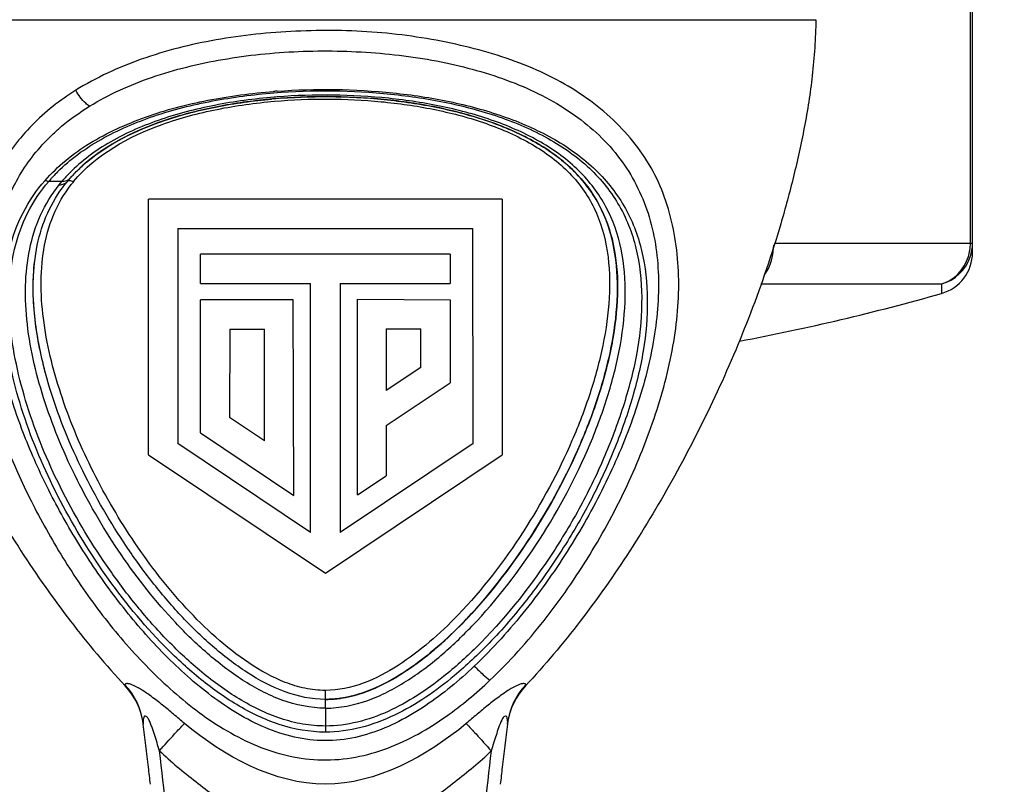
# Model space of a CAD drawing. Header units: millimetres. Extents: x 0 to 420, y 0 to 297.
# Tile 5 of 212: x 73.46 to 82.74, y 57.58 to 64.78. Entities that reach past the tile are written whole.
import ezdxf

# ---------------------------------------------------------------- set-up
doc = ezdxf.new("R2010")
doc.units = ezdxf.units.MM
doc.header["$LTSCALE"] = 23.1
doc.layers.get('0').update_dxf_attribs({"linetype": 'CONTINUOUS'})
doc.layers.add('DIM_PILOTEES', color=7, linetype='CONTINUOUS')
doc.styles.get("Standard").update_dxf_attribs({"font": 'txt', "width": 0.7})
doc.dimstyles.new('DIMSTYLE_1', dxfattribs={"dimtxt": 2.5, "dimasz": 3.5, "dimexe": 2, "dimexo": 0, "dimtad": 1, "dimlfac": 2, "dimdsep": 46, "dimtxsty": 'Standard', "dimblk": '_FILLED', "dimblk1": '_FILLED', "dimblk2": '_FILLED', "dimcen": 0.09, "dimazin": 2, "dimtp": 0.5, "dimtm": 0.5, "dimtfac": 1, "dimtofl": 0, "dimtmove": 0, "dimatfit": 3, "dimldrblk": '_FILLED', "dimfxl": 0, "dimtolj": 1, "dimarcsym": 0})

# ---------------------------------------------------------------- blocks, each defined once
blk = doc.blocks.new('_FILLED')
at = {"color": 0, "linetype": 'ByBlock'}
blk.add_solid([(0, 0), (-1, 0.1429), (-1, -0.1429)], dxfattribs=at)
blk = doc.blocks.new('*D1')
at = {"layer": 'DIM_PILOTEES', "color": 2, "linetype": 'Continuous'}
for p, q in [((43.519, 68.9318), (43.519, 35.6938)), ((200.519, 68.9318), (200.519, 35.6938)), ((43.519, 37.6938), (122.019, 37.6938)), ((200.519, 37.6938), (122.019, 37.6938))]:
    blk.add_line(p, q, dxfattribs=at)
at = {"layer": 'DIM_PILOTEES', "color": 2, "linetype": 'Continuous', "xscale": 3.5, "yscale": 3.5, "zscale": 3.5, "rotation": 180}
blk.add_blockref('_FILLED', (43.519, 37.6938), dxfattribs=at)
at = {"layer": 'DIM_PILOTEES', "color": 2, "linetype": 'Continuous', "xscale": 3.5, "yscale": 3.5, "zscale": 3.5}
blk.add_blockref('_FILLED', (200.519, 37.6938), dxfattribs=at)
at = {"layer": 'DIM_PILOTEES', "color": 2, "linetype": 'Continuous', "insert": (122.019, 40.8188), "char_height": 2.5, "width": 7.767857, "attachment_point": 2, "line_spacing_factor": 0.9}
blk.add_mtext('{\\ftxt;\\W0.0001;\\H0.0001;\\~}{\\ftxt;\\W2.0714285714;\\H2.5; }{\\ftxt;\\W0.0001;\\H0.0001;\\~}', dxfattribs=at)

msp = doc.modelspace()

# ---------------------------------------------------------------- linework, layer by layer
at = {"color": 3, "linetype": 'Continuous'}
for p, q in [((82.4243, 62.676), (82.4243, 65.1305)), ((82.444, 62.5883), (82.444, 65.1305)), ((80.5762, 62.676), (82.444, 62.676)), ((80.4486, 62.2928), (82.1533, 62.2928)), ((82.1533, 62.2928), (82.1533, 62.2036))]:
    msp.add_line(p, q, dxfattribs=at)
at = {"color": 7, "linetype": 'Continuous'}
for p, q in [((71.7198, 64.7832), (80.9682, 64.7832)), ((73.8615, 63.2596), (73.7364, 63.2592)), ((73.8341, 63.2262), (73.8615, 63.2596)), ((73.9129, 63.2598), (73.9391, 63.2903)), ((74.6768, 60.682), (74.6767, 63.0905)), ((78.0112, 63.0905), (74.6767, 63.0905)), ((78.0112, 63.0905), (78.0113, 60.682)), ((74.9522, 62.815), (74.9523, 60.788)), ((74.9522, 62.815), (77.7357, 62.815)), ((77.7358, 60.788), (77.7357, 62.815)), ((75.1671, 62.2983), (75.1671, 62.574)), ((77.5211, 62.574), (75.1671, 62.574)), ((77.5211, 62.574), (77.5211, 62.2985)), ((75.1671, 62.2983), (76.2038, 62.2983)), ((76.2038, 59.9509), (76.2038, 62.2983)), ((76.4845, 62.2985), (76.4845, 59.9511)), ((76.4845, 62.2985), (77.5211, 62.2985)), ((75.1671, 60.8887), (75.1671, 62.1433)), ((76.0404, 62.1433), (75.1671, 62.1433)), ((76.047, 60.3002), (76.0404, 62.1433)), ((76.6479, 60.3054), (76.6479, 62.1485)), ((76.6479, 62.1485), (77.5211, 62.1433)), ((77.5211, 62.1433), (77.5211, 61.3615)), ((75.4438, 61.8678), (75.4411, 61.0345)), ((75.4438, 61.8678), (75.7714, 61.8678)), ((75.7714, 60.8136), (75.7714, 61.8678)), ((76.9179, 61.8704), (76.9179, 61.2877)), ((76.9179, 61.8704), (77.2455, 61.8704)), ((77.2455, 61.5068), (77.2455, 61.8704)), ((77.2455, 61.5068), (76.9179, 61.2877)), ((76.9179, 60.958), (77.5211, 61.3615)), ((75.7714, 60.8136), (75.4411, 61.0345)), ((75.1671, 60.8887), (76.047, 60.3002)), ((76.9179, 60.958), (76.9179, 60.486)), ((76.2038, 59.9509), (74.9523, 60.788)), ((77.7358, 60.788), (76.4845, 59.9511)), ((74.6768, 60.682), (76.344, 59.5668)), ((76.344, 59.5668), (78.0113, 60.682)), ((76.6479, 60.3054), (76.9179, 60.486)), ((77.6636, 59.124), (77.66, 59.1204)), ((77.6636, 59.124), (77.6601, 59.1203)), ((74.4556, 58.5144), (74.4575, 58.5059)), ((78.2305, 58.5059), (78.2324, 58.5144)), ((76.344, 58.2952), (76.344, 58.462)), ((76.344, 58.2952), (76.344, 58.0691)), ((74.6262, 58.1546), (74.6274, 58.1451)), ((74.6262, 58.1546), (74.6273, 58.1451)), ((78.0606, 58.1451), (78.0619, 58.1546)), ((78.0607, 58.1451), (78.0618, 58.1546))]:
    msp.add_line(p, q, dxfattribs=at)
for centre, radius, start, end in [((76.3322, 58.0715), 6.0541, 94.17714, 94.50745), ((76.3286, 58.4656), 5.6071, 94.48419, 94.77379), ((76.3357, 58.4565), 5.601, 94.23667, 94.83372), ((76.3335, 58.4934), 5.5641, 94.24254, 94.8436), ((76.3302, 58.5324), 5.5249, 94.96925, 95.12081), ((76.3332, 58.486), 5.5714, 94.83396, 94.95926), ((76.3312, 58.5208), 5.5366, 94.84399, 94.96927), ((74.9854, 62.1877), 1.6456, 135.09885, 139.3728), ((75.0076, 62.2845), 1.5048, 136.74306, 138.26462), ((74.9869, 62.303), 1.477, 138.26518, 139.63573), ((74.9257, 62.4692), 1.238, 140.47844, 142.10842), ((74.4615, 62.1921), 4.4348, 316.2245, 316.53207), ((73.987, 58.0712), 0.6446, 7.43742, 43.40525), ((73.9828, 58.0614), 0.65, 8.24562, 43.12042), ((78.7011, 58.0712), 0.6446, 136.59494, 172.56201), ((78.7052, 58.0614), 0.65, 136.87973, 171.7546), ((76.343, 59.3675), 0.9897, 270.05647, 276.40495), ((76.3373, 59.4268), 1.0493, 276.35686, 278.45289), ((73.9963, 58.0631), 0.6364, 7.40401, 8.26759), ((48.8033, 54.7914), 26.041, 6.49719, 7.39937), ((103.8837, 54.7916), 26.0399, 172.60081, 173.50302), ((78.6917, 58.0631), 0.6364, 171.73263, 172.59618), ((49.4069, 54.7964), 25.5623, 1.94835, 6.95845), ((103.297, 54.7952), 25.5783, 173.0453, 178.0502), ((48.8009, 54.7911), 26.0433, 6.14193, 6.49722), ((103.887, 54.7912), 26.0433, 173.50298, 173.8584)]:
    msp.add_arc(centre, radius, start, end, dxfattribs=at)
at = {"color": 3, "linetype": 'Continuous'}
for centre, radius, start, end in [((82.0037, 62.6761), 0.4206, 351.2682, 359.97816), ((82.0446, 62.6764), 0.3994, 341.12435, 359.93545), ((82.044, 62.5883), 0.4, 285.85851, 360), ((82.0055, 62.6756), 0.4187, 342.56487, 351.29297), ((82.0449, 62.6771), 0.3993, 285.74201, 341.00675), ((76.244, 83.0055), 21.625, 280.66568, 285.85851)]:
    msp.add_arc(centre, radius, start, end, dxfattribs=at)
at = {"color": 7, "linetype": 'Continuous'}
for points, knots in [([(71.7198, 64.7832), (71.7232, 64.6067), (71.746, 64.2656), (71.8236, 63.7723), (71.9266, 63.3077), (72.085, 62.7215), (72.3224, 62.0241), (72.6604, 61.2305), (73.0432, 60.4828), (73.4639, 59.7751), (73.93, 59.1117), (74.2753, 58.7004), (74.4575, 58.5059)], [0, 0, 0, 0, 0.075955, 0.146842, 0.214705, 0.280621, 0.408098, 0.531323, 0.651461, 0.769322, 0.885311, 1, 1, 1, 1]), ([(80.9682, 64.7832), (80.9648, 64.6067), (80.942, 64.2656), (80.8644, 63.7723), (80.7614, 63.3077), (80.603, 62.7215), (80.3656, 62.0241), (80.0276, 61.2306), (79.6448, 60.4828), (79.2241, 59.7751), (78.758, 59.1117), (78.4127, 58.7004), (78.2305, 58.5059)], [0, 0, 0, 0, 0.075955, 0.146842, 0.214705, 0.280621, 0.408098, 0.531323, 0.651461, 0.769322, 0.885311, 1, 1, 1, 1]), ([(77.8954, 58.5589), (78.0793, 58.7331), (78.4168, 59.111), (78.8462, 59.7304), (79.1984, 60.3837), (79.4691, 61.056), (79.6456, 61.7329), (79.6909, 62.2979), (79.6453, 62.7294), (79.5746, 63.0355), (79.4595, 63.3235), (79.2945, 63.5843), (79.0895, 63.8192), (78.7584, 64.0987), (78.2529, 64.3711), (77.5657, 64.5692), (76.8279, 64.682), (76.068, 64.6881), (75.32, 64.6122), (74.6164, 64.4356), (74.1846, 64.2384), (73.9917, 64.1177)], [0, 0, 0, 0, 0.067313, 0.134072, 0.199888, 0.264136, 0.326199, 0.385198, 0.413484, 0.441217, 0.468433, 0.495455, 0.522838, 0.550969, 0.610216, 0.673687, 0.74023, 0.807971, 0.875051, 0.939528, 1, 1, 1, 1]), ([(74.1199, 63.9668), (74.3034, 64.0799), (74.7144, 64.2637), (75.3827, 64.4258), (76.0928, 64.4979), (76.8135, 64.4851), (77.5147, 64.3865), (78.165, 64.1942), (78.7306, 63.8933), (79.168, 63.4665), (79.4285, 62.9259), (79.508, 62.3216), (79.4428, 61.69), (79.2654, 61.05), (78.9983, 60.4158), (78.6556, 59.7996), (78.2438, 59.2145), (77.9225, 58.8567), (77.748, 58.6914)], [0, 0, 0, 0, 0.060446, 0.124987, 0.192147, 0.260014, 0.326602, 0.390082, 0.449253, 0.504504, 0.558429, 0.614189, 0.673224, 0.735333, 0.799745, 0.865708, 0.932625, 1, 1, 1, 1]), ([(75.8913, 64.1096), (76.2537, 64.136), (76.8001, 64.1288), (77.5108, 64.0222), (78.0171, 63.8864), (78.4814, 63.6864), (78.8798, 63.4083), (79.178, 63.0428), (79.3464, 62.6075), (79.3938, 62.138), (79.3516, 61.6538), (79.2306, 61.1667), (79.0545, 60.683), (78.8305, 60.2079), (78.5595, 59.7491), (78.2478, 59.3108), (78.0129, 59.0373), (77.8877, 58.9074)], [0, 0, 0, 0, 0.133669, 0.199673, 0.264031, 0.32593, 0.384782, 0.441072, 0.496746, 0.553872, 0.613236, 0.67472, 0.737924, 0.802345, 0.867672, 0.933644, 1, 1, 1, 1]), ([(73.9917, 64.1177), (73.8419, 64.0258), (73.57, 63.8084), (73.2525, 63.3982), (73.0639, 62.9152), (72.9972, 62.3894), (73.0322, 61.8399), (73.1962, 61.084), (73.5011, 60.344), (73.904, 59.6406), (74.2603, 59.1307), (74.6723, 58.6586), (75.0646, 58.3085), (75.4146, 58.0755), (75.6967, 57.9324), (75.9987, 57.8356), (76.3137, 57.7973), (76.6304, 57.8229), (76.9346, 57.9124), (77.2216, 58.0452), (77.3992, 58.1586), (77.4848, 58.2194)], [0, 0, 0, 0, 0.056124, 0.110013, 0.163853, 0.219647, 0.278033, 0.338927, 0.466082, 0.531599, 0.59775, 0.664437, 0.731385, 0.76495, 0.798544, 0.832117, 0.86571, 0.899288, 0.932869, 0.966465, 1, 1, 1, 1]), ([(73.7026, 63.2687), (73.7621, 63.3364), (73.8941, 63.4644), (74.1227, 63.6255), (74.3772, 63.7591), (74.745, 63.909), (75.24, 64.038), (75.6486, 64.0905), (75.8565, 64.1069)], [0, 0, 0, 0, 0.114372, 0.23215, 0.353656, 0.478322, 0.735472, 1, 1, 1, 1]), ([(73.8198, 63.3493), (73.8792, 63.4089), (74.0097, 63.5209), (74.3083, 63.7097), (74.7318, 63.8919), (75.2825, 64.029), (75.6648, 64.0781), (75.859, 64.0936)], [0, 0, 0, 0, 0.114149, 0.232201, 0.478259, 0.735594, 1, 1, 1, 1]), ([(75.8619, 64.0532), (75.6737, 64.0375), (75.3037, 63.9884), (74.7731, 63.8505), (74.2944, 63.6409), (74.0227, 63.4337), (73.9117, 63.3157)], [0, 0, 0, 0, 0.266536, 0.52546, 0.771347, 1, 1, 1, 1]), ([(74.1199, 63.9668), (74.1077, 63.9754), (74.0567, 64.018), (74.0163, 64.0726), (73.9924, 64.1179)], [0, 0, 0, 0, 0.22622, 1, 1, 1, 1]), ([(75.859, 64.0936), (76.2253, 64.1229), (76.7781, 64.1174), (77.4963, 64.0103), (78.0062, 63.8722), (78.4709, 63.6684), (78.8647, 63.3843), (79.1516, 63.0121), (79.3053, 62.5728), (79.34, 62.1016), (79.2872, 61.6155), (79.1561, 61.1268), (78.9731, 60.6402), (78.7389, 60.1637), (78.3644, 59.5496), (78.0239, 59.1215), (77.7656, 58.867)], [0, 0, 0, 0, 0.134318, 0.200609, 0.265096, 0.326833, 0.385165, 0.440713, 0.495813, 0.552716, 0.612088, 0.673729, 0.737182, 0.801846, 0.867466, 1, 1, 1, 1]), ([(75.8653, 64.0148), (76.1986, 64.0436), (76.7027, 64.0421), (77.3602, 63.9485), (77.8323, 63.8263), (78.2671, 63.6416), (78.5806, 63.4184), (78.7729, 63.1953), (78.9193, 62.9491), (79.0195, 62.5985), (79.0317, 62.1573), (78.9678, 61.7076), (78.845, 61.257), (78.6155, 60.6581), (78.2266, 59.9372), (77.8243, 59.4126), (77.5949, 59.174)], [0, 0, 0, 0, 0.132531, 0.19828, 0.262795, 0.32518, 0.384578, 0.413208, 0.441349, 0.497485, 0.555265, 0.615128, 0.676813, 0.739917, 0.8689, 1, 1, 1, 1]), ([(77.7258, 59.0683), (77.9652, 59.3182), (78.3848, 59.866), (78.7867, 60.6202), (79.017, 61.2454), (79.1342, 61.7125), (79.1843, 62.174), (79.1509, 62.6186), (79.0093, 63.0309), (78.743, 63.3804), (78.3739, 63.6479), (77.9347, 63.8416), (77.4502, 63.9733), (76.7662, 64.077), (76.2394, 64.0829), (75.8902, 64.0555)], [0, 0, 0, 0, 0.133327, 0.26398, 0.327667, 0.389611, 0.449048, 0.505756, 0.560087, 0.614534, 0.672198, 0.733837, 0.798502, 0.865053, 1, 1, 1, 1]), ([(75.9219, 64.0422), (76.2679, 64.0678), (76.7887, 64.06), (77.4617, 63.9527), (77.9318, 63.8206), (78.35, 63.6306), (78.6946, 63.3759), (78.9418, 63.0496), (79.0763, 62.6626), (79.1115, 62.2361), (79.0657, 61.7844), (78.9535, 61.3214), (78.7283, 60.6964), (78.3322, 59.9415), (77.9173, 59.3915), (77.68, 59.1412)], [0, 0, 0, 0, 0.136718, 0.203744, 0.268213, 0.328607, 0.383852, 0.435329, 0.48738, 0.54309, 0.602709, 0.665566, 0.730399, 0.864098, 1, 1, 1, 1]), ([(77.6801, 59.1412), (77.9077, 59.3816), (78.308, 59.9071), (78.6952, 60.6285), (78.9234, 61.2274), (79.045, 61.6789), (79.1074, 62.131), (79.0929, 62.5773), (78.9896, 62.9334), (78.8404, 63.1852), (78.6459, 63.4139), (78.3306, 63.6433), (77.8941, 63.8341), (77.421, 63.9612), (76.7621, 64.0605), (76.2566, 64.067), (75.9219, 64.0422)], [0, 0, 0, 0, 0.130448, 0.258584, 0.321289, 0.382654, 0.442454, 0.500505, 0.557493, 0.586189, 0.615303, 0.675267, 0.737761, 0.802168, 0.86775, 1, 1, 1, 1]), ([(73.7797, 63.7089), (73.8053, 63.7329), (73.9119, 63.8273), (74.0285, 63.9104), (74.1199, 63.9668)], [0, 0, 0, 0, 0.24575, 1, 1, 1, 1]), ([(73.9707, 63.257), (74.1815, 63.5126), (74.657, 63.7738), (75.3237, 63.9493), (75.6834, 63.9991), (75.8653, 64.0148)], [0, 0, 0, 0, 0.478287, 0.736428, 1, 1, 1, 1]), ([(75.8516, 64.0365), (75.6848, 64.022), (75.3546, 63.9782), (74.7299, 63.8253), (74.2815, 63.6123), (74.0499, 63.4021)], [0, 0, 0, 0, 0.259562, 0.515012, 1, 1, 1, 1]), ([(74.0502, 63.4025), (74.2722, 63.604), (74.7076, 63.8162), (75.3266, 63.9734), (75.6647, 64.0198), (75.8371, 64.0352)], [0, 0, 0, 0, 0.468468, 0.729586, 1, 1, 1, 1]), ([(77.748, 58.6914), (77.6053, 58.5561), (77.3774, 58.3666), (77.0406, 58.1648), (76.7712, 58.0498), (76.4864, 57.9859), (76.1947, 57.9868), (75.9102, 58.0521), (75.6413, 58.168), (75.3892, 58.3199), (75.0748, 58.5568), (74.719, 58.899), (74.3433, 59.3532), (74.0139, 59.8371), (73.7313, 60.3412), (73.4988, 60.8588), (73.3233, 61.383), (73.2156, 61.9063), (73.1903, 62.419), (73.2656, 62.9079), (73.4585, 63.3529), (73.6636, 63.6003), (73.7797, 63.7089)], [0, 0, 0, 0, 0.066505, 0.099614, 0.132502, 0.165134, 0.197634, 0.23026, 0.263154, 0.296277, 0.32954, 0.396145, 0.462611, 0.528602, 0.593804, 0.657829, 0.720206, 0.780402, 0.837962, 0.892897, 0.946224, 1, 1, 1, 1]), ([(73.9391, 63.2903), (73.9477, 63.3), (73.9831, 63.3389), (74.0208, 63.3758), (74.0502, 63.4025)], [0, 0, 0, 0, 0.246336, 1, 1, 1, 1]), ([(76.344, 58.0691), (76.197, 58.0691), (75.9749, 58.1088), (75.7024, 58.2206), (75.4427, 58.3601), (75.1437, 58.5761), (74.7149, 58.9754), (74.254, 59.5407), (73.8085, 60.2788), (73.5292, 60.9299), (73.3817, 61.4611), (73.3144, 61.855), (73.3004, 62.2438), (73.353, 62.6193), (73.4801, 62.9714), (73.6214, 63.1762), (73.7026, 63.2687)], [0, 0, 0, 0, 0.066273, 0.099512, 0.132715, 0.198988, 0.26512, 0.396531, 0.526277, 0.652906, 0.714492, 0.77452, 0.83272, 0.889196, 0.9445, 1, 1, 1, 1]), ([(76.344, 58.1268), (76.2727, 58.1268), (76.1295, 58.139), (75.9209, 58.1937), (75.7209, 58.2757), (75.4666, 58.4134), (75.1735, 58.6278), (74.8557, 58.9244), (74.5675, 59.249), (74.2221, 59.7074), (73.857, 60.3148), (73.5812, 60.9587), (73.4364, 61.4834), (73.3675, 61.871), (73.3535, 62.2529), (73.4021, 62.6211), (73.5224, 62.9666), (73.6582, 63.168), (73.7364, 63.2592)], [0, 0, 0, 0, 0.032673, 0.065447, 0.098405, 0.131457, 0.197711, 0.26406, 0.330284, 0.396283, 0.526758, 0.653949, 0.715725, 0.775791, 0.833898, 0.890088, 0.944976, 1, 1, 1, 1]), ([(76.344, 58.2952), (76.2054, 58.2954), (75.9271, 58.3534), (75.5577, 58.5505), (75.2273, 58.8045), (74.8312, 59.1892), (74.4065, 59.7286), (73.9939, 60.4277), (73.687, 61.1561), (73.5348, 61.7806), (73.5086, 62.2711), (73.5449, 62.6199), (73.6471, 62.9462), (73.7649, 63.1392), (73.8341, 63.2262)], [0, 0, 0, 0, 0.066756, 0.133571, 0.200299, 0.266839, 0.399023, 0.529465, 0.656649, 0.77852, 0.836629, 0.892467, 0.946472, 1, 1, 1, 1]), ([(76.344, 58.3777), (76.215, 58.3777), (75.9514, 58.4335), (75.597, 58.6241), (75.2726, 58.8749), (74.9772, 59.165), (74.7082, 59.4811), (74.3854, 59.9269), (74.0445, 60.5157), (73.7431, 61.2507), (73.5999, 61.8769), (73.5829, 62.3605), (73.625, 62.6957), (73.7311, 63.0018), (73.8464, 63.1799), (73.9129, 63.2598)], [0, 0, 0, 0, 0.063033, 0.128477, 0.195363, 0.262825, 0.330429, 0.397953, 0.531617, 0.661749, 0.785077, 0.843, 0.897504, 0.949201, 1, 1, 1, 1]), ([(76.344, 58.462), (76.2796, 58.462), (76.1502, 58.4763), (75.9016, 58.5534), (75.6146, 58.7137), (75.307, 58.9576), (75.0284, 59.2346), (74.7751, 59.5337), (74.4706, 59.9534), (74.146, 60.5069), (73.8502, 61.2013), (73.6961, 61.7986), (73.6567, 62.2731), (73.6782, 62.6172), (73.7667, 62.9457), (73.8802, 63.1416), (73.9486, 63.2295)], [0, 0, 0, 0, 0.032356, 0.064897, 0.130341, 0.196096, 0.261872, 0.327507, 0.39291, 0.52237, 0.649111, 0.77144, 0.830456, 0.887847, 0.943947, 1, 1, 1, 1]), ([(73.7364, 63.2592), (73.7339, 63.2592), (73.7221, 63.2603), (73.7108, 63.2645), (73.7026, 63.2687)], [0, 0, 0, 0, 0.218392, 1, 1, 1, 1]), ([(73.8341, 63.2262), (73.8498, 63.2267), (73.8793, 63.2319), (73.9043, 63.2494), (73.9129, 63.2598)], [0, 0, 0, 0, 0.537156, 1, 1, 1, 1]), ([(73.8615, 63.2596), (73.868, 63.2597), (73.892, 63.2615), (73.9159, 63.2703), (73.9295, 63.2812)], [0, 0, 0, 0, 0.273883, 1, 1, 1, 1]), ([(73.9129, 63.2598), (73.915, 63.2622), (73.9285, 63.2716), (73.9465, 63.2671), (73.9583, 63.2625)], [0, 0, 0, 0, 0.201204, 1, 1, 1, 1]), ([(73.7044, 61.4597), (73.6584, 61.6329), (73.5898, 61.9798), (73.5837, 62.3356), (73.604, 62.5076)], [0, 0, 0, 0, 0.508487, 1, 1, 1, 1]), ([(77.5949, 59.174), (77.5094, 59.085), (77.3306, 58.9141), (77.0355, 58.6899), (76.7099, 58.515), (76.4653, 58.462), (76.344, 58.462)], [0, 0, 0, 0, 0.251518, 0.502838, 0.752925, 1, 1, 1, 1]), ([(76.344, 58.2952), (76.4792, 58.2955), (76.6833, 58.3363), (76.9311, 58.4456), (77.1665, 58.5801), (77.4369, 58.7843), (77.6325, 58.971), (77.7258, 59.0683)], [0, 0, 0, 0, 0.250035, 0.375447, 0.500695, 0.750667, 1, 1, 1, 1]), ([(76.4902, 58.3887), (76.7191, 58.4225), (77.1498, 58.6392), (77.4943, 58.9481), (77.655, 59.1149)], [0, 0, 0, 0, 0.499662, 1, 1, 1, 1]), ([(77.6601, 59.1203), (77.5775, 59.0343), (77.4055, 58.869), (77.0398, 58.5831), (76.7158, 58.4219), (76.4903, 58.3887)], [0, 0, 0, 0, 0.256117, 0.510418, 1, 1, 1, 1]), ([(76.5046, 58.3911), (76.7209, 58.4264), (77.0282, 58.5774), (77.3751, 58.8441), (77.5361, 58.9944), (77.6133, 59.0723)], [0, 0, 0, 0, 0.499513, 0.750075, 1, 1, 1, 1]), ([(77.8877, 58.9074), (77.7838, 58.7997), (77.5926, 58.6194), (77.2936, 58.3924), (77.0008, 58.2214), (76.683, 58.1003), (76.4567, 58.0692), (76.344, 58.0691)], [0, 0, 0, 0, 0.249267, 0.436728, 0.624368, 0.812186, 1, 1, 1, 1]), ([(77.7656, 58.867), (77.6677, 58.7704), (77.4885, 58.6091), (77.2096, 58.4079), (76.9396, 58.2577), (76.6497, 58.1532), (76.4455, 58.1268), (76.344, 58.1268)], [0, 0, 0, 0, 0.25144, 0.439803, 0.627747, 0.81445, 1, 1, 1, 1]), ([(77.748, 58.6914), (77.7754, 58.6637), (77.8231, 58.6179), (77.8731, 58.5741), (77.8957, 58.5587)], [0, 0, 0, 0, 0.587388, 1, 1, 1, 1]), ([(75.0159, 58.1496), (74.9821, 58.1792), (74.9136, 58.2377), (74.8112, 58.3235), (74.7109, 58.4016), (74.6193, 58.4641), (74.5522, 58.5025), (74.5096, 58.5195), (74.4885, 58.5253), (74.473, 58.5268), (74.4628, 58.5254), (74.4553, 58.5216), (74.4551, 58.5165), (74.4556, 58.5144)], [0, 0, 0, 0, 0.195163, 0.390892, 0.579866, 0.747022, 0.871814, 0.914571, 0.945526, 0.966804, 0.981144, 0.990764, 1, 1, 1, 1]), ([(77.4848, 58.2194), (77.5573, 58.271), (77.6984, 58.3793), (77.8323, 58.4965), (77.8954, 58.5589)], [0, 0, 0, 0, 0.500823, 1, 1, 1, 1]), ([(78.2324, 58.5144), (78.2329, 58.5165), (78.2328, 58.5216), (78.2252, 58.5255), (78.2149, 58.5267), (78.1994, 58.5253), (78.1783, 58.5195), (78.1357, 58.5024), (78.0684, 58.4639), (77.9768, 58.4013), (77.8763, 58.3232), (77.774, 58.2372), (77.7053, 58.1789), (77.6715, 58.1492)], [0, 0, 0, 0, 0.009261, 0.018881, 0.033308, 0.05458, 0.085513, 0.128471, 0.25323, 0.420479, 0.60934, 0.804878, 1, 1, 1, 1]), ([(74.7808, 57.8938), (74.7732, 57.9192), (74.7572, 57.9701), (74.7369, 58.0335), (74.7201, 58.0839), (74.7067, 58.1218), (74.6928, 58.1593), (74.6781, 58.1926), (74.6622, 58.2158), (74.6351, 58.2236), (74.6292, 58.1954), (74.6249, 58.1752), (74.6254, 58.1608), (74.6261, 58.1547)], [0, 0, 0, 0, 0.184795, 0.370685, 0.46278, 0.554503, 0.649712, 0.741266, 0.807059, 0.843414, 0.903024, 0.957069, 1, 1, 1, 1]), ([(78.0619, 58.1547), (78.0627, 58.1611), (78.0631, 58.1761), (78.059, 58.1953), (78.0553, 58.2101), (78.0501, 58.2178), (78.0392, 58.2218), (78.0194, 58.2097), (78.0113, 58.1937), (78.0063, 58.1833)], [0, 0, 0, 0, 0.155213, 0.353144, 0.466228, 0.517631, 0.569202, 0.725151, 1, 1, 1, 1]), ([(74.7806, 57.8935), (74.8277, 57.9469), (74.9052, 58.033), (74.9835, 58.1186), (75.0157, 58.1497)], [0, 0, 0, 0, 0.613732, 1, 1, 1, 1]), ([(77.6714, 58.1493), (77.3006, 57.8419), (76.3437, 57.3156), (75.3867, 57.8419), (75.016, 58.1496)], [0, 0, 0, 0, 0.499949, 1, 1, 1, 1]), ([(77.6717, 58.1495), (77.7036, 58.1179), (77.782, 58.0322), (77.8599, 57.946), (77.9073, 57.8927)], [0, 0, 0, 0, 0.386245, 1, 1, 1, 1]), ([(78.0063, 58.1833), (77.9948, 58.1599), (77.9773, 58.1114), (77.9447, 58.0145), (77.9217, 57.9418), (77.907, 57.893)], [0, 0, 0, 0, 0.255007, 0.501846, 1, 1, 1, 1]), ([(74.781, 57.8932), (74.8878, 57.7886), (75.1211, 57.6004), (75.4809, 57.3304), (75.8936, 57.1417), (76.3439, 57.069), (76.7944, 57.1411), (77.1381, 57.2983), (77.3878, 57.4639), (77.5659, 57.6008), (77.7412, 57.7409), (77.8536, 57.8399), (77.9068, 57.8923)], [0, 0, 0, 0, 0.124866, 0.249871, 0.374868, 0.499993, 0.625036, 0.750083, 0.812549, 0.875075, 0.937612, 1, 1, 1, 1])]:
    msp.add_open_spline(points, degree=3, knots=knots, dxfattribs=at)
for points in [[(73.9295, 63.2812), (73.933, 63.284), (73.9362, 63.287), (73.9391, 63.2903)], [(73.9583, 63.2625), (73.9625, 63.2609), (73.9666, 63.259), (73.9705, 63.2569)], [(76.344, 58.3777), (76.3977, 58.3777), (76.4516, 58.3825), (76.5046, 58.3911)], [(76.344, 58.3777), (76.3929, 58.3777), (76.4419, 58.3816), (76.4902, 58.3887)], [(76.4903, 58.3887), (76.4419, 58.3816), (76.3929, 58.3777), (76.344, 58.3777)]]:
    msp.add_open_spline(points, degree=3, dxfattribs=at)
at = {"color": 3, "linetype": 'Continuous'}
for points, knots in [([(80.4794, 62.3733), (80.4938, 62.3921), (80.5469, 62.478), (80.5689, 62.5807), (80.5713, 62.6574)], [0, 0, 0, 0, 0.236266, 1, 1, 1, 1]), ([(82.1533, 62.2928), (82.2115, 62.3112), (82.3213, 62.3795), (82.3863, 62.4906), (82.405, 62.5502)], [0, 0, 0, 0, 0.494243, 1, 1, 1, 1])]:
    msp.add_open_spline(points, degree=3, knots=knots, dxfattribs=at)

# ---------------------------------------------------------------- dimensions: what is measured, and where the dimension line sits
at = {"layer": 'DIM_PILOTEES', "color": 2, "linetype": 'Continuous'}
dim = msp.add_linear_dim(base=(200.519, 37.6938), p1=(43.519, 68.9318), p2=(200.519, 68.9318), text='{\\ftxt;\\W0.0001;\\H0.0001;\\~}{\\ftxt;\\W2.0714285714;\\H2.5; }{\\ftxt;\\W0.0001;\\H0.0001;\\~}', dimstyle='DIMSTYLE_1', dxfattribs=at)
dim.commit()
dim.dimension.update_dxf_attribs({"geometry": '*D1', "text_midpoint": (121.6618, 37.6938), "dimtype": 160})

doc.saveas('drawing.dxf')
